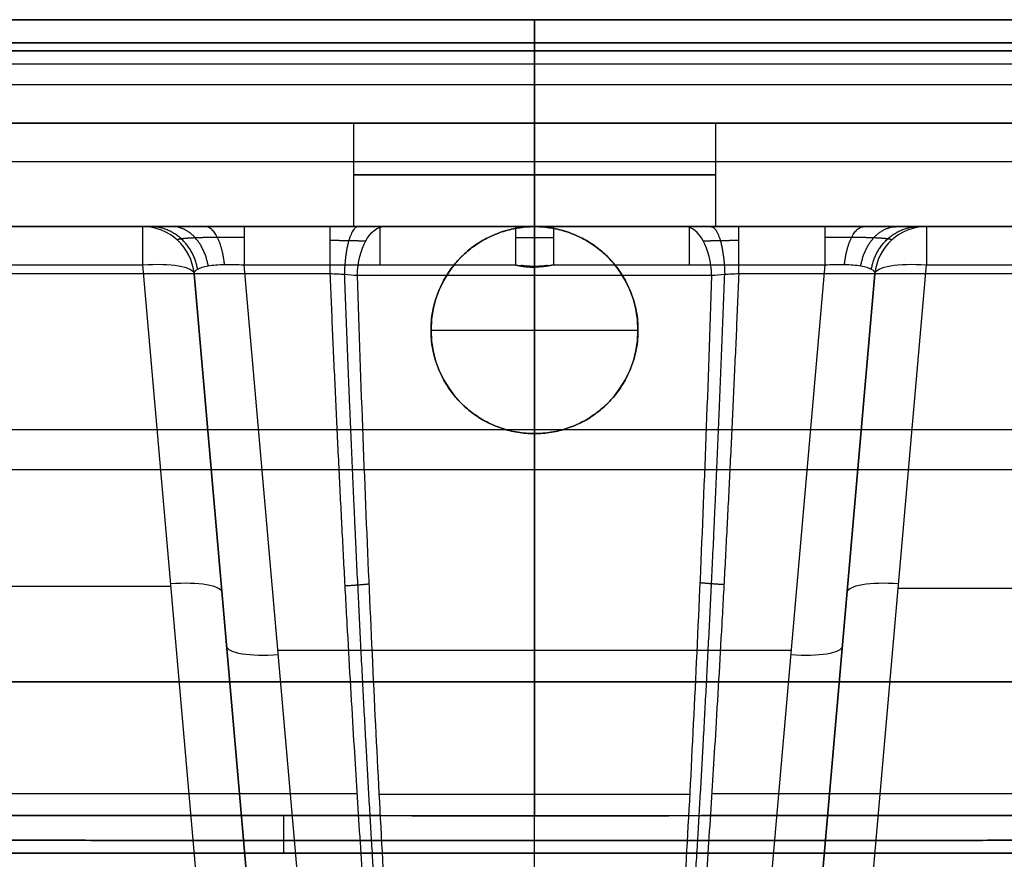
# Model space of a CAD drawing. Header units: millimetres. Extents: x -305 to 305, y -150 to 0.
# Tile 28 of 30: x -50 to 45, y -81 to 0. Entities that reach past the tile are written whole.
import ezdxf

# ---------------------------------------------------------------- set-up
doc = ezdxf.new("R2010")
doc.units = ezdxf.units.MM
doc.header["$MEASUREMENT"] = 0
doc.layers.add('Default', color=7, linetype='Continuous', true_color=0x000000)

msp = doc.modelspace()

# ---------------------------------------------------------------- linework, layer by layer
at = {"layer": 'Default'}
for p, q in [((0, 0, -289), (0, 0, -288.302)), ((0, 0, 164.302), (0, 0, 165)), ((0, -2.224, 161.404), (0, -76.928, 141.387)), ((0, -6.294, -284.314), (0, -2.224, -285.404)), ((0, -125, -292), (0, -3, -292)), ((0, -125, 168), (0, -3, 168)), ((-293.029, -4.259, -284.859), (293.029, -4.259, -284.859)), ((-17.5, -10, -228.234), (-17.5, -20, -228.234)), ((0, -20, -210.734), (0, -10, -210.734)), ((0, -10, -245.734), (0, -20, -245.734)), ((0, -10, -163.157), (0, -10, -210.734)), ((0, -10, -245.734), (0, -10, -279.484)), ((17.5, -10, -228.234), (17.5, -20, -228.234)), ((0, -20, -200.302), (0, -20, -210.734)), ((0, -20, -245.734), (0, -20, -255.989)), ((0, -20, -166.994), (0, -20, -156.641)), ((0, -40, -161.635), (0, -20, -166.994)), ((-37.87, -23.706, -166.001), (-32.449, -85.666, -149.399)), ((-21.547, -98.131, -175.533), (-28.058, -23.706, -195.475)), ((28.058, -23.706, -195.475), (21.547, -98.131, -175.533)), ((32.449, -85.666, -149.399), (37.87, -23.706, -166.001)), ((-27.468, -86.525, -154.228), (-32.889, -24.564, -170.83)), ((-32.889, -24.564, -190.186), (-26.528, -97.272, -170.704)), ((0, -98.131, -175.533), (0, -23.913, -195.42)), ((26.528, -97.272, -170.704), (32.889, -24.564, -190.186)), ((32.889, -24.564, -170.83), (27.468, -86.525, -154.228)), ((0, -125, -266.237), (0, -24.738, -260.982)), ((-10, -30, -153.962), (-10, -30, -164.314)), ((-10, -30, -164.314), (10, -30, -164.314)), ((10, -30, -164.314), (10, -30, -153.962)), ((-133.561, -39.595, 151.391), (283.561, -39.595, 151.391)), ((0, -40, -161.635), (0, -40, -151.282)), ((-132.519, -43.483, -150.349), (282.519, -43.483, -150.349)), ((-139.851, -54.756, -157.681), (-35.153, -54.756, -157.681)), ((35.137, -54.941, -157.631), (246.152, -54.941, -157.631)), ((-24.802, -60.918, -185.504), (24.802, -60.918, -185.504)), ((300, -64, -292), (-300, -64, -292)), ((-300, -64, 168), (300, -64, 168)), ((-28.572, -73.902, -176.966), (-28.572, -73.902, -157.611)), ((28.572, -73.902, -176.966), (28.572, -73.902, -157.611)), ((-247.813, -74.782, -259.794), (-17.126, -74.782, -259.794)), ((17.126, -74.782, -259.794), (247.813, -74.782, -259.794))]:
    msp.add_line(p, q, dxfattribs=at)
at = {"layer": 'Default', "extrusion": (1, 0, 0)}
for centre, radius, start, end in [((-3, -288.302), 3, 0, 75), ((-3, -289), 3, 270, 0), ((-3, 164.302), 3, 285, 0), ((-3, 165), 3, 0, 90), ((-5, -279.484), 5, 180, 255), ((-25, -200.305, -14.946), 5, 0, 75), ((-25, -200.305, 14.946), 5, 0, 75)]:
    msp.add_arc(centre, radius, start, end, dxfattribs=at)
at = {"layer": 'Default', "extrusion": (0, 1, 0)}
for centre, radius, start, end in [((0, -228.234, -10), 17.5, 270, 90), ((0, -228.234, -10), 17.5, 90, 270), ((0, -228.234, -15), 17.5, 270, 90), ((0, -228.234, -15), 17.5, 90, 270), ((0, -228.234, -20), 27.755, 270, 301.50676), ((0, -228.234, -20), 27.755, 238.49324, 270), ((0, -228.234, -20), 27.755, 238.49324, 254.24662), ((0, -228.234, -74.869), 35.376, 270, 295.07725), ((0, -228.234, -74.869), 35.376, 244.92275, 270)]:
    msp.add_arc(centre, radius, start, end, dxfattribs=at)
at = {"layer": 'Default'}
for centre, radius, start, end in [((-37.87, -25, -170.83), 5, 5, 90), ((-37.87, -25, -190.186), 5, 5, 90), ((-37.87, -25, -180.508), 5, 5, 90), ((0, -30, -161.817), 10, 0, 180), ((37.87, -25, -190.186), 5, 90, 175), ((37.87, -25, -170.83), 5, 90, 175), ((37.87, -25, -180.508), 5, 90, 175), ((0, -30, -156.458), 10, 180, 0)]:
    msp.add_arc(centre, radius, start, end, dxfattribs=at)
at = {"layer": 'Default', "extrusion": (1, -5.68402e-14, -5.83272e-14)}
msp.add_arc((-25, -170.83, -37.87), 5, 360, 75, dxfattribs=at)
at = {"layer": 'Default', "extrusion": (1, 5.77179e-15, -7.20408e-16)}
msp.add_arc((-25, -200.305, -28.058), 5, 360, 75, dxfattribs=at)
at = {"layer": 'Default', "extrusion": (1, -1.86918e-09, -7.78623e-15)}
msp.add_arc((-25, -250.419, -19.738), 5, 275, 0, dxfattribs=at)
at = {"layer": 'Default', "extrusion": (4.06024e-16, 1, 1.01506e-16)}
msp.add_arc((0, -228.234, -20), 17.5, 270, 90, dxfattribs=at)
at = {"layer": 'Default', "extrusion": (0.852578, 2.35479e-15, -0.522599)}
msp.add_arc((-25, -222.343, 119.275), 5, 273, 0, dxfattribs=at)
at = {"layer": 'Default', "extrusion": (1, 7.85817e-12, 1.03032e-14)}
msp.add_arc((-25, -200.305, -1.834), 5, 0, 75, dxfattribs=at)
at = {"layer": 'Default', "extrusion": (1, 1.24589e-17, -2.37731e-16)}
msp.add_arc((-25, -255.989), 5, 273, 0, dxfattribs=at)
at = {"layer": 'Default', "extrusion": (-4.06024e-16, 1, -1.01506e-16)}
msp.add_arc((0, -228.234, -20), 17.5, 90, 270, dxfattribs=at)
at = {"layer": 'Default', "extrusion": (1, -7.86975e-12, -1.21483e-15)}
msp.add_arc((-25, -200.305, 1.834), 5, 0, 75, dxfattribs=at)
at = {"layer": 'Default', "extrusion": (0.852578, 4.59242e-15, 0.522599)}
msp.add_arc((-25, -222.343, -119.275), 5, 273, 0, dxfattribs=at)
at = {"layer": 'Default', "extrusion": (1, 2.63672e-09, 3.6513e-14)}
msp.add_arc((-25, -250.419, 19.738), 5, 275, 0, dxfattribs=at)
at = {"layer": 'Default', "extrusion": (1, 2.54242e-14, -1.08833e-15)}
msp.add_arc((-25, -200.305, 28.058), 5, 360, 75, dxfattribs=at)
at = {"layer": 'Default', "extrusion": (1, 1.05373e-14, 2.20066e-15)}
msp.add_arc((-25, -170.83, 37.87), 5, 0, 75, dxfattribs=at)
at = {"layer": 'Default', "extrusion": (-0.084207, 0.962495, -0.2579)}
for centre, start, end in [((39.905, -170.623, 23.184), 91.29256, 180), ((39.905, -170.623, -8.812), 91.29256, 180), ((29.905, -189.324, -9.191), 271.29256, 0)]:
    msp.add_arc(centre, 5, start, end, dxfattribs=at)
at = {"layer": 'Default', "extrusion": (0.084207, 0.962495, -0.2579)}
for centre, start, end in [((-39.905, -170.623, 23.184), 0, 88.70744), ((-39.905, -170.623, -8.812), 0, 88.70744), ((-29.905, -189.324, -9.191), 180, 268.70744)]:
    msp.add_arc(centre, 5, start, end, dxfattribs=at)
at = {"layer": 'Default', "extrusion": (-1.78958e-10, 1, 5.04828e-11)}
msp.add_arc((0, -228.234, -24.738), 32.748, 270, 301.50677, dxfattribs=at)
at = {"layer": 'Default', "extrusion": (1.83505e-10, 1, 5.17657e-11)}
msp.add_arc((0, -228.234, -24.738), 32.748, 238.49323, 270, dxfattribs=at)
at = {"layer": 'Default'}
for points in [[(-293.575, 0, -288.302), (0, 0, -288.302), (293.575, 0, -288.302)], [(300, 0, -289), (0, 0, -289), (-300, 0, -289)], [(-300, 0, 165), (0, 0, 165), (300, 0, 165)], [(293.575, 0, 164.302), (0, 0, 164.302), (-293.575, 0, 164.302)], [(293.575, -2.224, 161.404), (0, -2.224, 161.404), (-293.575, -2.224, 161.404)], [(-293.575, -2.224, -285.404), (0, -2.224, -285.404), (293.575, -2.224, -285.404)], [(-300, -3, -292), (0, -3, -292), (300, -3, -292)], [(300, -3, 168), (0, -3, 168), (-300, -3, 168)], [(292.484, -6.294, -284.314), (0, -6.294, -284.314), (-292.484, -6.294, -284.314)], [(-292.484, -10, -279.484), (0, -10, -279.484), (292.484, -10, -279.484)], [(292.484, -10, -163.157), (75.993, -10, -163.157), (-140.498, -10, -163.157)], [(-140.498, -13.706, -158.328), (75, -13.706, -158.328), (290.498, -13.706, -158.328)], [(-243.419, -20, -250.419), (-131.579, -20, -250.419), (-19.738, -20, -250.419)], [(-37.87, -20, -170.83), (-93.02, -20, -170.83), (-148.171, -20, -170.83)], [(-37.87, -20, -190.186), (-37.87, -20, -180.508), (-37.87, -20, -170.83)], [(-1.834, -20, -200.305), (-14.946, -20, -200.305), (-28.058, -20, -200.305)], [(28.058, -20, -200.305), (14.946, -20, -200.305), (1.834, -20, -200.305)], [(19.738, -20, -250.419), (131.579, -20, -250.419), (243.419, -20, -250.419)], [(243.419, -20, -170.83), (140.644, -20, -170.83), (37.87, -20, -170.83)], [(37.87, -20, -170.83), (37.87, -20, -180.508), (37.87, -20, -190.186)], [(-148.171, -23.706, -166.001), (-93.02, -23.706, -166.001), (-37.87, -23.706, -166.001)], [(-28.058, -23.706, -195.475), (-14.946, -23.706, -195.475), (-1.834, -23.706, -195.475)], [(1.834, -23.706, -195.475), (14.946, -23.706, -195.475), (28.058, -23.706, -195.475)], [(37.87, -23.706, -166.001), (140.644, -23.706, -166.001), (243.419, -23.706, -166.001)], [(-19.738, -24.564, -255.4), (-131.579, -24.564, -255.4), (-243.419, -24.564, -255.4)], [(-32.889, -24.564, -170.83), (-32.889, -24.564, -180.508), (-32.889, -24.564, -190.186)], [(243.419, -24.564, -255.4), (131.579, -24.564, -255.4), (19.738, -24.564, -255.4)], [(32.889, -24.564, -190.186), (32.889, -24.564, -180.508), (32.889, -24.564, -170.83)]]:
    msp.add_open_spline(points, degree=2, dxfattribs=at)
for points, weights, degree in [([(-28.058, -20, -200.305), (-33.832, -20, -200.305), (-37.87, -20, -196.141), (-37.87, -20, -190.186)], [1, 0.810025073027, 0.810025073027, 1], 3), ([(-32.557, -24.112, -192.252), (-33.247, -20, -192.527), (-37.127, -20, -194.075)], [0.999999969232, 0.767361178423, 1.00000005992], 2), ([(-31.526, -23.79, -193.977), (-32.205, -20, -194.635), (-35.009, -20, -197.355)], [1, 0.788012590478, 1], 2), ([(-29.949, -23.648, -195.108), (-30.349, -20, -196.051), (-31.829, -20, -199.539)], [0.999999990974, 0.796986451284, 1.00000003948], 2), ([(-17.012, -20, -250.798), (-18.28, -20, -255.272), (-18.372, -24.638, -255.596)], [1.00000000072, 0.732265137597, 1], 2), ([(-10, -30, -153.962), (-10, -10, -159.321), (10, -10, -159.321), (10, -30, -153.962)], [1, 0.333333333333, 0.333333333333, 1], 3), ([(10, -30, -164.314), (10, -10, -169.673), (-10, -10, -169.673), (-10, -30, -164.314)], [1, 0.333333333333, 0.333333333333, 1], 3), ([(0, -23.81, -195.446), (0, -20, -196.38), (0, -20, -200.302)], [1, 0.786786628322, 1], 2), ([(17.026, -20, -250.794), (18.288, -20, -255.27), (18.379, -24.637, -255.594)], [1.00000000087, 0.732297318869, 1], 2), ([(37.87, -20, -190.186), (37.87, -20, -196.141), (33.832, -20, -200.305), (28.058, -20, -200.305)], [1, 0.810025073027, 0.810025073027, 1], 3), ([(29.949, -23.648, -195.108), (30.349, -20, -196.051), (31.829, -20, -199.539)], [0.999999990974, 0.796986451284, 1.00000003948], 2), ([(31.526, -23.79, -193.977), (32.205, -20, -194.635), (35.009, -20, -197.355)], [1, 0.788012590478, 1], 2), ([(32.557, -24.112, -192.252), (33.247, -20, -192.527), (37.127, -20, -194.075)], [0.999999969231, 0.767361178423, 1.00000005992], 2), ([(-1.834, -23.706, -195.475), (-1.224, -23.844, -195.438), (-0.612, -23.913, -195.42), (0, -23.913, -195.42)], [1, 0.999705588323, 0.999705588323, 1], 3), ([(0, -23.861, -195.433), (-0.429, -23.861, -195.433), (-0.858, -23.827, -195.443), (-1.287, -23.758, -195.461)], [0.99946457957, 0.999464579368, 0.999459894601, 0.999450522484], 3), ([(-0.923, -23.861, -195.434), (-0.918, -23.822, -195.444), (-0.914, -23.783, -195.454)], [1.00000000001, 0.999574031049, 0.999213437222], 2), ([(1.834, -23.706, -195.475), (1.224, -23.844, -195.438), (0.612, -23.913, -195.42), (0, -23.913, -195.42)], [1, 0.999705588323, 0.999705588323, 1], 3), ([(1.287, -23.758, -195.461), (0.858, -23.827, -195.443), (0.429, -23.861, -195.433), (0, -23.861, -195.433)], [0.999450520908, 0.999459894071, 0.99946457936, 0.999464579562], 3), ([(0.923, -23.861, -195.434), (0.918, -23.822, -195.444), (0.914, -23.783, -195.454)], [1.00000000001, 0.999573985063, 0.999213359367], 2), ([(-13.125, -125, -264.187), (-15.811, -98.459, -261.865), (-18.049, -64.478, -258.892), (-19.738, -24.564, -255.4)], [1, 0.985226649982, 0.985226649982, 1], 3), ([(0, -23.913, -195.42), (0, -23.862, -195.433), (0, -23.81, -195.446)], [1, 0.999438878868, 0.99899270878], 2), ([(19.738, -24.564, -255.4), (18.049, -64.478, -258.892), (15.811, -98.459, -261.865), (13.125, -125, -264.187)], [1, 0.985226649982, 0.985226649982, 1], 3), ([(10, -30, -153.962), (10, -50, -148.603), (-10, -50, -148.603), (-10, -30, -153.962)], [1, 0.333333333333, 0.333333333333, 1], 3), ([(-10, -30, -164.314), (-10, -50, -158.955), (10, -50, -158.955), (10, -30, -164.314)], [1, 0.333333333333, 0.333333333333, 1], 3), ([(-18.297, -54.698, -258.037), (-17.065, -54.633, -258.031), (-15.974, -54.524, -258.598)], [1.00000000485, 0.970836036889, 0.99997956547], 2), ([(18.303, -54.601, -258.028), (17.069, -54.535, -258.022), (15.978, -54.427, -258.59)], [1.00000000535, 0.970809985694, 0.999979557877], 2), ([(-24.264, -76.923, -141.389), (-24.265, -80.002, -140.564), (-24.266, -80.554, -137.425)], [1.00002340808, 0.843258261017, 1], 2), ([(-24.264, -76.923, 141.389), (-24.265, -80.002, 140.564), (-24.266, -80.554, 137.425)], [1.0000234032, 0.843258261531, 1], 2)]:
    msp.add_rational_spline(points, weights, degree=degree, dxfattribs=at)
for points, knots in [([(-19.738, -20, -250.419), (-19.277, -20, -250.419), (-18.819, -20, -250.451), (-17.912, -20, -250.577), (-17.461, -20, -250.671), (-16.13, -20, -251.048), (-15.292, -20, -251.415), (-14.505, -20, -251.898)], [-0.005485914, -0.005485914, -0.005485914, -0.005485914, -0.004114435, -0.004114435, -0.002742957, -0.002742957, 0, 0, 0, 0]), ([(1.834, -20, -200.305), (1.223, -20, -200.305), (0.611, -20, -200.302), (-0.611, -20, -200.302), (-1.223, -20, -200.305), (-1.834, -20, -200.305)], [0, 0, 0, 0, 0.001834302, 0.001834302, 0.003668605, 0.003668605, 0.003668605, 0.003668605]), ([(14.505, -20, -251.898), (14.899, -20, -251.656), (15.305, -20, -251.444), (16.144, -20, -251.077), (16.577, -20, -250.921), (17.909, -20, -250.545), (18.815, -20, -250.419), (19.738, -20, -250.419)], [-0.00548618, -0.00548618, -0.00548618, -0.00548618, -0.004114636, -0.004114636, -0.00274309, -0.00274309, 0, 0, 0, 0]), ([(-32.889, -24.564, -190.186), (-32.896, -24.481, -190.542), (-32.871, -24.401, -190.896), (-32.76, -24.249, -191.589), (-32.673, -24.178, -191.928), (-32.441, -24.045, -192.576), (-32.294, -23.985, -192.885), (-31.949, -23.877, -193.464), (-31.749, -23.83, -193.733), (-31.303, -23.751, -194.222), (-31.057, -23.719, -194.44), (-30.528, -23.671, -194.819), (-30.245, -23.655, -194.98), (-29.652, -23.641, -195.236), (-29.343, -23.642, -195.331), (-28.709, -23.661, -195.454), (-28.384, -23.68, -195.482), (-28.058, -23.706, -195.475)], [1.897849, 1.897849, 1.897849, 1.897849, 2.091379, 2.091379, 2.284908, 2.284908, 2.478438, 2.478438, 2.671967, 2.671967, 2.865497, 2.865497, 3.059027, 3.059027, 3.252556, 3.252556, 3.446086, 3.446086, 3.446086, 3.446086]), ([(-1.834, -23.706, -195.475), (-1.537, -23.739, -195.466), (-1.233, -23.765, -195.459), (-0.62, -23.8, -195.449), (-0.31, -23.81, -195.446), (0, -23.81, -195.446)], [0.00306, 0.00306, 0.00306, 0.00306, 0.003980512, 0.003980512, 0.004901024, 0.004901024, 0.004901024, 0.004901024]), ([(0, -23.81, -195.446), (0.31, -23.81, -195.446), (0.62, -23.8, -195.449), (1.233, -23.765, -195.459), (1.537, -23.739, -195.466), (1.834, -23.706, -195.475)], [0.004901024, 0.004901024, 0.004901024, 0.004901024, 0.005818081, 0.005818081, 0.006735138, 0.006735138, 0.006735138, 0.006735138]), ([(28.058, -23.706, -195.475), (28.384, -23.68, -195.482), (28.709, -23.661, -195.454), (29.343, -23.642, -195.331), (29.652, -23.641, -195.236), (30.245, -23.655, -194.98), (30.528, -23.671, -194.819), (31.057, -23.719, -194.44), (31.303, -23.751, -194.222), (31.749, -23.83, -193.733), (31.949, -23.877, -193.464), (32.294, -23.985, -192.885), (32.441, -24.045, -192.576), (32.673, -24.178, -191.928), (32.76, -24.249, -191.589), (32.871, -24.401, -190.896), (32.896, -24.481, -190.542), (32.889, -24.564, -190.186)], [2.837099, 2.837099, 2.837099, 2.837099, 3.030629, 3.030629, 3.224159, 3.224159, 3.417688, 3.417688, 3.611218, 3.611218, 3.804747, 3.804747, 3.998277, 3.998277, 4.191807, 4.191807, 4.385336, 4.385336, 4.385336, 4.385336]), ([(-17.114, -24.738, -256.155), (-17.507, -24.701, -255.911), (-17.927, -24.667, -255.725), (-18.818, -24.608, -255.468), (-19.276, -24.584, -255.402), (-19.738, -24.564, -255.4)], [-0.002764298, -0.002764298, -0.002764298, -0.002764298, -0.001382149, -0.001382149, 0, 0, 0, 0]), ([(19.738, -24.564, -255.4), (19.278, -24.583, -255.402), (18.825, -24.608, -255.466), (17.933, -24.667, -255.722), (17.509, -24.701, -255.91), (17.114, -24.738, -256.155)], [-0.00276433, -0.00276433, -0.00276433, -0.00276433, -0.001382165, -0.001382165, 0, 0, 0, 0]), ([(-11.585, -125, -264.428), (-11.849, -122.001, -264.179), (-12.11, -118.86, -263.918), (-12.628, -112.285, -263.372), (-12.885, -108.851, -263.087), (-13.39, -101.687, -262.493), (-13.639, -97.956, -262.184), (-14.13, -90.195, -261.541), (-14.371, -86.164, -261.208), (-14.841, -77.801, -260.517), (-15.072, -73.469, -260.159), (-15.52, -64.508, -259.42), (-15.738, -59.879, -259.039), (-16.159, -50.328, -258.253), (-16.362, -45.406, -257.848), (-16.751, -35.281, -257.018), (-16.937, -30.077, -256.591), (-17.114, -24.738, -256.155)], [-0.1007664, -0.1007664, -0.1007664, -0.1007664, -0.0881706, -0.0881706, -0.0755748, -0.0755748, -0.062979, -0.062979, -0.0503832, -0.0503832, -0.0377874, -0.0377874, -0.0251916, -0.0251916, -0.0125958, -0.0125958, 0, 0, 0, 0]), ([(17.114, -24.738, -256.155), (16.938, -30.053, -256.589), (16.752, -35.237, -257.014), (16.365, -45.33, -257.842), (16.162, -50.239, -258.246), (15.743, -59.773, -259.03), (15.525, -64.396, -259.411), (15.078, -73.352, -260.15), (14.848, -77.685, -260.507), (14.377, -86.053, -261.199), (14.136, -90.089, -261.533), (13.645, -97.864, -262.176), (13.396, -101.604, -262.486), (12.889, -108.788, -263.082), (12.632, -112.233, -263.367), (12.113, -118.833, -263.915), (11.85, -121.988, -264.178), (11.585, -125, -264.428)], [-0.075608, -0.075608, -0.075608, -0.075608, -0.0630121, -0.0630121, -0.0504162, -0.0504162, -0.0378202, -0.0378202, -0.0252243, -0.0252243, -0.0126284, -0.0126284, -0.0000325, -0.0000325, 0.0125634, 0.0125634, 0.0251594, 0.0251594, 0.0251594, 0.0251594]), ([(-123.593, -76.797, 141.422), (-57.373, -76.937, 141.385), (8.846, -76.966, 141.377), (108.175, -76.837, 141.412), (141.285, -76.765, 141.431), (207.504, -76.572, 141.483), (240.614, -76.449, 141.516), (273.723, -76.31, 141.553)], [-0.3973171, -0.3973171, -0.3973171, -0.3973171, -0.1986585, -0.1986585, -0.0993293, -0.0993293, 0, 0, 0, 0]), ([(273.723, -76.31, -141.553), (240.614, -76.449, -141.516), (207.504, -76.572, -141.483), (141.285, -76.765, -141.431), (108.175, -76.837, -141.412), (8.846, -76.966, -141.377), (-57.373, -76.937, -141.385), (-123.593, -76.797, -141.422)], [-0.397317, -0.397317, -0.397317, -0.397317, -0.2979877, -0.2979877, -0.1986585, -0.1986585, 0, 0, 0, 0]), ([(-123.603, -80.456, -137.277), (-90.49, -80.512, -137.358), (-57.378, -80.543, -137.408), (8.847, -80.564, -137.441), (41.959, -80.554, -137.424), (108.184, -80.488, -137.323), (141.297, -80.432, -137.24), (207.521, -80.266, -137.022), (240.633, -80.154, -136.887), (273.744, -80.016, -136.744)], [-0.3973482, -0.3973482, -0.3973482, -0.3973482, -0.2980112, -0.2980112, -0.1986741, -0.1986741, -0.099337, -0.099337, 0, 0, 0, 0]), ([(273.744, -80.016, 136.744), (240.633, -80.154, 136.887), (207.521, -80.266, 137.022), (141.297, -80.432, 137.24), (108.184, -80.488, 137.323), (41.959, -80.554, 137.424), (8.847, -80.564, 137.441), (-57.378, -80.543, 137.408), (-90.49, -80.512, 137.358), (-123.603, -80.456, 137.277)], [-0.3973481, -0.3973481, -0.3973481, -0.3973481, -0.2980111, -0.2980111, -0.198674, -0.198674, -0.099337, -0.099337, 0, 0, 0, 0])]:
    msp.add_open_spline(points, degree=3, knots=knots, dxfattribs=at)
for points, weights, knots in [([(-34.492, -21.313, -190.186), (-34.553, -21.258, -191.093), (-34.44, -21.206, -192.02), (-33.862, -21.12, -193.745), (-33.401, -21.085, -194.545), (-32.201, -21.035, -195.875), (-31.463, -21.019, -196.407), (-29.837, -21.01, -197.111), (-28.946, -21.017, -197.283), (-28.058, -21.033, -197.261)], [0.868638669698, 0.874262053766, 0.879371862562, 0.887989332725, 0.891493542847, 0.896519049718, 0.898040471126, 0.898945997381, 0.898333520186, 0.896676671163], [1.897849, 1.897849, 1.897849, 1.897849, 2.284908, 2.284908, 2.671967, 2.671967, 3.059027, 3.059027, 3.446086, 3.446086, 3.446086, 3.446086]), ([(-19.738, -21.314, -253.797), (-19.127, -21.32, -253.804), (-18.524, -21.329, -253.898), (-17.357, -21.349, -254.251), (-16.811, -21.36, -254.505), (-16.304, -21.373, -254.832)], [0.868638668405, 0.867981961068, 0.86714301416, 0.865122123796, 0.86397318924, 0.862687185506], [0, 0, 0, 0, 2.762488, 2.762488, 5.524976, 5.524976, 5.524976, 5.524976]), ([(-1.834, -21.033, -197.261), (-1.232, -21.054, -197.234), (-0.617, -21.066, -197.216), (0.617, -21.066, -197.216), (1.232, -21.054, -197.234), (1.834, -21.033, -197.261)], [0.896676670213, 0.894590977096, 0.893393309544, 0.893393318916, 0.894590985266, 0.896676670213], [0, 0, 0, 0, 1.839457, 1.839457, 3.678914, 3.678914, 3.678914, 3.678914]), ([(16.304, -21.373, -254.832), (16.813, -21.36, -254.503), (17.366, -21.349, -254.248), (18.533, -21.328, -253.896), (19.13, -21.32, -253.804), (19.738, -21.314, -253.797)], [0.862687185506, 0.863980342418, 0.8651397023, 0.867157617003, 0.867984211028, 0.868638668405], [0, 0, 0, 0, 2.762491, 2.762491, 5.524981, 5.524981, 5.524981, 5.524981]), ([(28.058, -21.033, -197.261), (28.946, -21.017, -197.283), (29.837, -21.01, -197.111), (31.463, -21.019, -196.407), (32.201, -21.035, -195.875), (33.401, -21.085, -194.545), (33.862, -21.12, -193.745), (34.44, -21.206, -192.02), (34.553, -21.258, -191.093), (34.492, -21.313, -190.186)], [0.896676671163, 0.898333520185, 0.898945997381, 0.898040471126, 0.896519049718, 0.891493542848, 0.887989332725, 0.879371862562, 0.874262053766, 0.868638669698], [2.837099, 2.837099, 2.837099, 2.837099, 3.224159, 3.224159, 3.611218, 3.611218, 3.998277, 3.998277, 4.385336, 4.385336, 4.385336, 4.385336]), ([(-18.376, -24.638, -255.595), (-17.985, -35.156, -256.5), (-17.557, -45.169, -257.362), (-16.631, -64.324, -259.012), (-16.132, -73.44, -259.798), (-15.091, -90.424, -261.263), (-14.55, -98.298, -261.942), (-13.455, -112.606, -263.177), (-12.904, -119.079, -263.736), (-12.346, -125, -264.248)], [0.981209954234, 0.982754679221, 0.984148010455, 0.986714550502, 0.98788028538, 0.989983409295, 0.990920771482, 0.992579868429, 0.993306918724, 0.993958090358], [0.722901, 0.722901, 0.722901, 0.722901, 25.60953, 25.60953, 51.219061, 51.219061, 76.828591, 76.828591, 101.702683, 101.702683, 101.702683, 101.702683]), ([(12.346, -125, -264.248), (12.906, -119.052, -263.734), (13.46, -112.553, -263.173), (14.556, -98.205, -261.934), (15.099, -90.315, -261.253), (16.139, -73.32, -259.788), (16.637, -64.208, -259.002), (17.56, -45.09, -257.355), (17.986, -35.108, -256.496), (18.376, -24.638, -255.595)], [0.993958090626, 0.993303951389, 0.992573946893, 0.990909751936, 0.989970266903, 0.987865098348, 0.986699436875, 0.984137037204, 0.982747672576, 0.981209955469], [0.73485, 0.73485, 0.73485, 0.73485, 25.609143, 25.609143, 51.218286, 51.218286, 76.827429, 76.827429, 101.713154, 101.713154, 101.713154, 101.713154]), ([(-123.599, -79.251, -139.902), (-90.588, -79.288, -139.92), (-57.396, -79.309, -139.932), (8.827, -79.323, -139.94), (42.019, -79.316, -139.936), (108.242, -79.272, -139.912), (141.431, -79.235, -139.893), (207.655, -79.129, -139.841), (240.827, -79.059, -139.809), (273.736, -78.976, -139.775)], [0.916617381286, 0.919401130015, 0.921083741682, 0.922186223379, 0.921606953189, 0.918204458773, 0.915369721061, 0.907664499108, 0.902791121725, 0.897311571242], [0, 0, 0, 0, 99.337243, 99.337243, 198.674487, 198.674487, 298.01173, 298.01173, 397.348973, 397.348973, 397.348973, 397.348973]), ([(273.736, -78.976, 139.775), (240.827, -79.059, 139.809), (207.655, -79.129, 139.841), (141.431, -79.235, 139.893), (108.242, -79.272, 139.912), (42.019, -79.316, 139.936), (8.827, -79.323, 139.94), (-57.396, -79.309, 139.932), (-90.588, -79.288, 139.92), (-123.599, -79.251, 139.902)], [0.897311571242, 0.902791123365, 0.907664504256, 0.915369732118, 0.918204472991, 0.92160695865, 0.922186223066, 0.921083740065, 0.919401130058, 0.916617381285], [0, 0, 0, 0, 99.337243, 99.337243, 198.674487, 198.674487, 298.01173, 298.01173, 397.348973, 397.348973, 397.348973, 397.348973])]:
    msp.add_rational_spline(points, weights, degree=3, knots=knots, dxfattribs=at)

doc.saveas('drawing.dxf')
